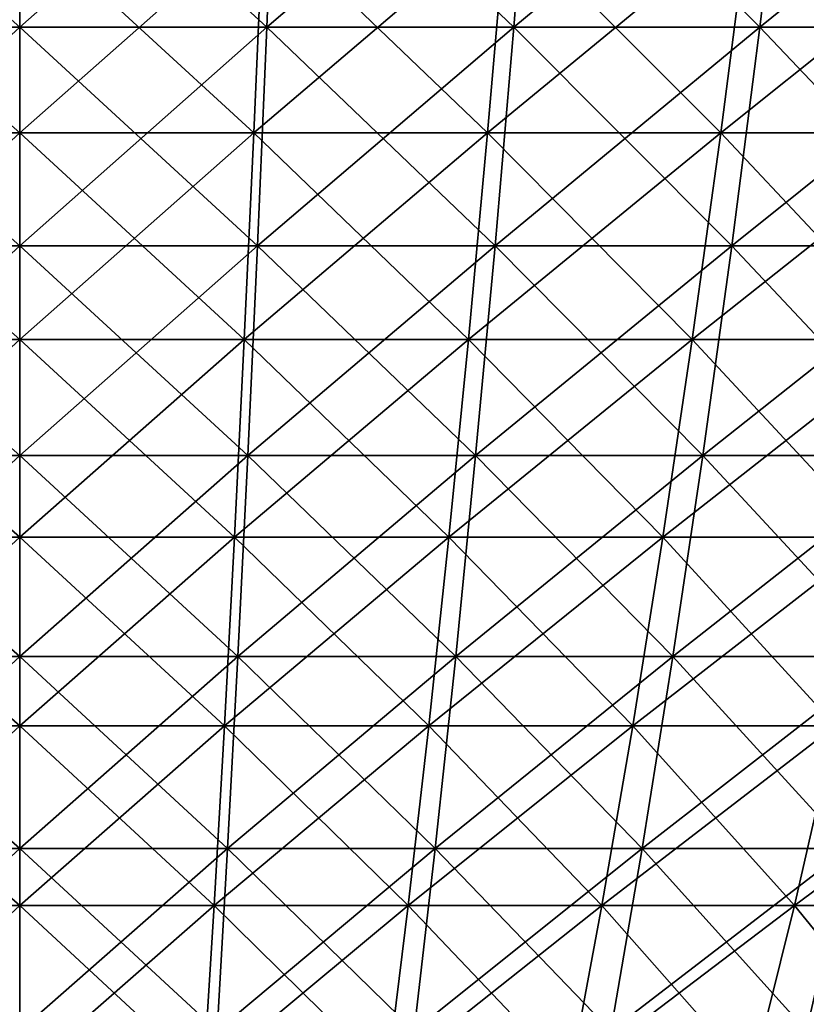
# Model space of a CAD drawing. Header units: millimetres. Extents: x -125 to 125, y 3898 to 4025.
# Tile 182 of 256: x 0 to 11, y 3921 to 3934. Entities that reach past the tile are written whole.
import ezdxf

# ---------------------------------------------------------------- set-up
doc = ezdxf.new("R2010")
doc.units = ezdxf.units.MM
doc.header["$LTSCALE"] = 2.2935
for name, color, linetype in [('2', 7, 'CONTINUOUS'), ('3', 7, 'CONTINUOUS'), ('4', 7, 'CONTINUOUS'), ('5', 7, 'CONTINUOUS')]:
    doc.layers.add(name, color=color, linetype=linetype)

msp = doc.modelspace()

# ---------------------------------------------------------------- linework, layer by layer
at = {"layer": '2', "color": 36, "linetype": 'Continuous', "true_color": 0x833d1e}
for points in [[(-3.373, 3934.194, 85.836), (0, 3934.194, 85.902), (-3.496, 3937.287, 88.99), (-3.373, 3934.194, 85.836)], [(-3.496, 3937.287, 88.99), (0, 3934.194, 85.902), (0, 3937.287, 89.058), (-3.496, 3937.287, 88.99)], [(0, 3934.194, 85.902), (3.373, 3934.194, 85.836), (0, 3937.287, 89.058), (0, 3934.194, 85.902)], [(0, 3937.287, 89.058), (3.373, 3934.194, 85.836), (3.496, 3937.287, 88.99), (0, 3937.287, 89.058)], [(3.373, 3934.194, 85.836), (6.74, 3934.194, 85.637), (3.496, 3937.287, 88.99), (3.373, 3934.194, 85.836)], [(3.496, 3937.287, 88.99), (6.74, 3934.194, 85.637), (6.987, 3937.287, 88.784), (3.496, 3937.287, 88.99)], [(6.74, 3934.194, 85.637), (10.097, 3934.194, 85.307), (6.987, 3937.287, 88.784), (6.74, 3934.194, 85.637)], [(6.987, 3937.287, 88.784), (10.097, 3934.194, 85.307), (10.468, 3937.287, 88.441), (6.987, 3937.287, 88.784)], [(10.097, 3934.194, 85.307), (13.438, 3934.194, 84.845), (10.468, 3937.287, 88.441), (10.097, 3934.194, 85.307)], [(10.468, 3937.287, 88.441), (13.438, 3934.194, 84.845), (13.932, 3937.287, 87.962), (10.468, 3937.287, 88.441)], [(-3.244, 3931.214, 82.575), (0, 3931.214, 82.639), (-3.373, 3934.194, 85.836), (-3.244, 3931.214, 82.575)], [(-3.373, 3934.194, 85.836), (0, 3931.214, 82.639), (0, 3934.194, 85.902), (-3.373, 3934.194, 85.836)], [(0, 3931.214, 82.639), (3.244, 3931.214, 82.575), (0, 3934.194, 85.902), (0, 3931.214, 82.639)], [(0, 3934.194, 85.902), (3.244, 3931.214, 82.575), (3.373, 3934.194, 85.836), (0, 3934.194, 85.902)], [(3.244, 3931.214, 82.575), (6.484, 3931.214, 82.384), (3.373, 3934.194, 85.836), (3.244, 3931.214, 82.575)], [(3.373, 3934.194, 85.836), (6.484, 3931.214, 82.384), (6.74, 3934.194, 85.637), (3.373, 3934.194, 85.836)], [(6.484, 3931.214, 82.384), (9.713, 3931.214, 82.066), (6.74, 3934.194, 85.637), (6.484, 3931.214, 82.384)], [(6.74, 3934.194, 85.637), (9.713, 3931.214, 82.066), (10.097, 3934.194, 85.307), (6.74, 3934.194, 85.637)], [(9.713, 3931.214, 82.066), (12.928, 3931.214, 81.621), (10.097, 3934.194, 85.307), (9.713, 3931.214, 82.066)], [(10.097, 3934.194, 85.307), (12.928, 3931.214, 81.621), (13.438, 3934.194, 84.845), (10.097, 3934.194, 85.307)], [(-3.112, 3928.351, 79.211), (0, 3928.351, 79.272), (-3.244, 3931.214, 82.575), (-3.112, 3928.351, 79.211)], [(-3.244, 3931.214, 82.575), (0, 3928.351, 79.272), (0, 3931.214, 82.639), (-3.244, 3931.214, 82.575)], [(0, 3928.351, 79.272), (3.112, 3928.351, 79.211), (0, 3931.214, 82.639), (0, 3928.351, 79.272)], [(0, 3931.214, 82.639), (3.112, 3928.351, 79.211), (3.244, 3931.214, 82.575), (0, 3931.214, 82.639)], [(3.112, 3928.351, 79.211), (6.22, 3928.351, 79.028), (3.244, 3931.214, 82.575), (3.112, 3928.351, 79.211)], [(3.244, 3931.214, 82.575), (6.22, 3928.351, 79.028), (6.484, 3931.214, 82.384), (3.244, 3931.214, 82.575)], [(6.22, 3928.351, 79.028), (9.317, 3928.351, 78.722), (6.484, 3931.214, 82.384), (6.22, 3928.351, 79.028)], [(6.484, 3931.214, 82.384), (9.317, 3928.351, 78.722), (9.713, 3931.214, 82.066), (6.484, 3931.214, 82.384)], [(9.317, 3928.351, 78.722), (12.401, 3928.351, 78.296), (9.713, 3931.214, 82.066), (9.317, 3928.351, 78.722)], [(9.713, 3931.214, 82.066), (12.401, 3928.351, 78.296), (12.928, 3931.214, 81.621), (9.713, 3931.214, 82.066)], [(-2.976, 3925.61, 75.748), (0, 3925.61, 75.806), (-3.112, 3928.351, 79.211), (-2.976, 3925.61, 75.748)], [(-3.112, 3928.351, 79.211), (0, 3925.61, 75.806), (0, 3928.351, 79.272), (-3.112, 3928.351, 79.211)], [(0, 3925.61, 75.806), (2.976, 3925.61, 75.748), (0, 3928.351, 79.272), (0, 3925.61, 75.806)], [(0, 3928.351, 79.272), (2.976, 3925.61, 75.748), (3.112, 3928.351, 79.211), (0, 3928.351, 79.272)], [(2.976, 3925.61, 75.748), (5.948, 3925.61, 75.572), (3.112, 3928.351, 79.211), (2.976, 3925.61, 75.748)], [(3.112, 3928.351, 79.211), (5.948, 3925.61, 75.572), (6.22, 3928.351, 79.028), (3.112, 3928.351, 79.211)], [(5.948, 3925.61, 75.572), (8.91, 3925.61, 75.281), (6.22, 3928.351, 79.028), (5.948, 3925.61, 75.572)], [(6.22, 3928.351, 79.028), (8.91, 3925.61, 75.281), (9.317, 3928.351, 78.722), (6.22, 3928.351, 79.028)], [(8.91, 3925.61, 75.281), (11.859, 3925.61, 74.873), (9.317, 3928.351, 78.722), (8.91, 3925.61, 75.281)], [(9.317, 3928.351, 78.722), (11.859, 3925.61, 74.873), (12.401, 3928.351, 78.296), (9.317, 3928.351, 78.722)], [(-2.836, 3922.992, 72.19), (0, 3922.992, 72.245), (-2.976, 3925.61, 75.748), (-2.836, 3922.992, 72.19)], [(-2.976, 3925.61, 75.748), (0, 3922.992, 72.245), (0, 3925.61, 75.806), (-2.976, 3925.61, 75.748)], [(0, 3922.992, 72.245), (2.836, 3922.992, 72.19), (0, 3925.61, 75.806), (0, 3922.992, 72.245)], [(0, 3925.61, 75.806), (2.836, 3922.992, 72.19), (2.976, 3925.61, 75.748), (0, 3925.61, 75.806)], [(2.836, 3922.992, 72.19), (5.668, 3922.992, 72.023), (2.976, 3925.61, 75.748), (2.836, 3922.992, 72.19)], [(2.976, 3925.61, 75.748), (5.668, 3922.992, 72.023), (5.948, 3925.61, 75.572), (2.976, 3925.61, 75.748)], [(5.668, 3922.992, 72.023), (8.492, 3922.992, 71.745), (5.948, 3925.61, 75.572), (5.668, 3922.992, 72.023)], [(5.948, 3925.61, 75.572), (8.492, 3922.992, 71.745), (8.91, 3925.61, 75.281), (5.948, 3925.61, 75.572)], [(8.492, 3922.992, 71.745), (11.302, 3922.992, 71.356), (8.91, 3925.61, 75.281), (8.492, 3922.992, 71.745)], [(8.91, 3925.61, 75.281), (11.302, 3922.992, 71.356), (11.859, 3925.61, 74.873), (8.91, 3925.61, 75.281)], [(-2.693, 3920.502, 68.541), (0, 3920.502, 68.594), (-2.836, 3922.992, 72.19), (-2.693, 3920.502, 68.541)], [(-2.836, 3922.992, 72.19), (0, 3920.502, 68.594), (0, 3922.992, 72.245), (-2.836, 3922.992, 72.19)], [(0, 3920.502, 68.594), (2.693, 3920.502, 68.541), (0, 3922.992, 72.245), (0, 3920.502, 68.594)], [(0, 3922.992, 72.245), (2.693, 3920.502, 68.541), (2.836, 3922.992, 72.19), (0, 3922.992, 72.245)], [(2.693, 3920.502, 68.541), (5.382, 3920.502, 68.383), (2.836, 3922.992, 72.19), (2.693, 3920.502, 68.541)], [(2.836, 3922.992, 72.19), (5.382, 3920.502, 68.383), (5.668, 3922.992, 72.023), (2.836, 3922.992, 72.19)], [(5.382, 3920.502, 68.383), (8.062, 3920.502, 68.119), (5.668, 3922.992, 72.023), (5.382, 3920.502, 68.383)], [(5.668, 3922.992, 72.023), (8.062, 3920.502, 68.119), (8.492, 3922.992, 71.745), (5.668, 3922.992, 72.023)], [(8.062, 3920.502, 68.119), (10.731, 3920.502, 67.75), (8.492, 3922.992, 71.745), (8.062, 3920.502, 68.119)], [(8.492, 3922.992, 71.745), (10.731, 3920.502, 67.75), (11.302, 3922.992, 71.356), (8.492, 3922.992, 71.745)], [(10.731, 3920.502, 67.75), (13.382, 3920.502, 67.276), (11.302, 3922.992, 71.356), (10.731, 3920.502, 67.75)]]:
    msp.add_3dface(points, dxfattribs=at)
at = {"layer": '3', "color": 36, "linetype": 'Continuous', "true_color": 0x833d1e}
for points in [[(0, 3937.287, -89.058), (-3.373, 3934.194, -85.836), (-3.496, 3937.287, -88.99), (0, 3937.287, -89.058)], [(0, 3934.194, -85.902), (-3.373, 3934.194, -85.836), (0, 3937.287, -89.058), (0, 3934.194, -85.902)], [(3.373, 3934.194, -85.836), (0, 3934.194, -85.902), (3.496, 3937.287, -88.99), (3.373, 3934.194, -85.836)], [(3.496, 3937.287, -88.99), (0, 3934.194, -85.902), (0, 3937.287, -89.058), (3.496, 3937.287, -88.99)], [(6.74, 3934.194, -85.637), (3.373, 3934.194, -85.836), (6.987, 3937.287, -88.784), (6.74, 3934.194, -85.637)], [(6.987, 3937.287, -88.784), (3.373, 3934.194, -85.836), (3.496, 3937.287, -88.99), (6.987, 3937.287, -88.784)], [(10.097, 3934.194, -85.307), (6.74, 3934.194, -85.637), (10.468, 3937.287, -88.441), (10.097, 3934.194, -85.307)], [(10.468, 3937.287, -88.441), (6.74, 3934.194, -85.637), (6.987, 3937.287, -88.784), (10.468, 3937.287, -88.441)], [(13.438, 3934.194, -84.845), (10.097, 3934.194, -85.307), (13.932, 3937.287, -87.962), (13.438, 3934.194, -84.845)], [(13.932, 3937.287, -87.962), (10.097, 3934.194, -85.307), (10.468, 3937.287, -88.441), (13.932, 3937.287, -87.962)], [(0, 3934.194, -85.902), (-3.244, 3931.214, -82.575), (-3.373, 3934.194, -85.836), (0, 3934.194, -85.902)], [(0, 3931.214, -82.639), (-3.244, 3931.214, -82.575), (0, 3934.194, -85.902), (0, 3931.214, -82.639)], [(3.244, 3931.214, -82.575), (0, 3931.214, -82.639), (3.373, 3934.194, -85.836), (3.244, 3931.214, -82.575)], [(3.373, 3934.194, -85.836), (0, 3931.214, -82.639), (0, 3934.194, -85.902), (3.373, 3934.194, -85.836)], [(6.484, 3931.214, -82.384), (3.244, 3931.214, -82.575), (6.74, 3934.194, -85.637), (6.484, 3931.214, -82.384)], [(6.74, 3934.194, -85.637), (3.244, 3931.214, -82.575), (3.373, 3934.194, -85.836), (6.74, 3934.194, -85.637)], [(9.713, 3931.214, -82.066), (6.484, 3931.214, -82.384), (10.097, 3934.194, -85.307), (9.713, 3931.214, -82.066)], [(10.097, 3934.194, -85.307), (6.484, 3931.214, -82.384), (6.74, 3934.194, -85.637), (10.097, 3934.194, -85.307)], [(12.928, 3931.214, -81.621), (9.713, 3931.214, -82.066), (13.438, 3934.194, -84.845), (12.928, 3931.214, -81.621)], [(13.438, 3934.194, -84.845), (9.713, 3931.214, -82.066), (10.097, 3934.194, -85.307), (13.438, 3934.194, -84.845)], [(0, 3931.214, -82.639), (-3.112, 3928.351, -79.211), (-3.244, 3931.214, -82.575), (0, 3931.214, -82.639)], [(0, 3928.351, -79.272), (-3.112, 3928.351, -79.211), (0, 3931.214, -82.639), (0, 3928.351, -79.272)], [(3.112, 3928.351, -79.211), (0, 3928.351, -79.272), (3.244, 3931.214, -82.575), (3.112, 3928.351, -79.211)], [(3.244, 3931.214, -82.575), (0, 3928.351, -79.272), (0, 3931.214, -82.639), (3.244, 3931.214, -82.575)], [(6.22, 3928.351, -79.028), (3.112, 3928.351, -79.211), (6.484, 3931.214, -82.384), (6.22, 3928.351, -79.028)], [(6.484, 3931.214, -82.384), (3.112, 3928.351, -79.211), (3.244, 3931.214, -82.575), (6.484, 3931.214, -82.384)], [(9.317, 3928.351, -78.722), (6.22, 3928.351, -79.028), (9.713, 3931.214, -82.066), (9.317, 3928.351, -78.722)], [(9.713, 3931.214, -82.066), (6.22, 3928.351, -79.028), (6.484, 3931.214, -82.384), (9.713, 3931.214, -82.066)], [(12.401, 3928.351, -78.296), (9.317, 3928.351, -78.722), (12.928, 3931.214, -81.621), (12.401, 3928.351, -78.296)], [(12.928, 3931.214, -81.621), (9.317, 3928.351, -78.722), (9.713, 3931.214, -82.066), (12.928, 3931.214, -81.621)], [(0, 3928.351, -79.272), (-2.976, 3925.61, -75.748), (-3.112, 3928.351, -79.211), (0, 3928.351, -79.272)], [(0, 3925.61, -75.806), (-2.976, 3925.61, -75.748), (0, 3928.351, -79.272), (0, 3925.61, -75.806)], [(2.976, 3925.61, -75.748), (0, 3925.61, -75.806), (3.112, 3928.351, -79.211), (2.976, 3925.61, -75.748)], [(3.112, 3928.351, -79.211), (0, 3925.61, -75.806), (0, 3928.351, -79.272), (3.112, 3928.351, -79.211)], [(5.948, 3925.61, -75.572), (2.976, 3925.61, -75.748), (6.22, 3928.351, -79.028), (5.948, 3925.61, -75.572)], [(6.22, 3928.351, -79.028), (2.976, 3925.61, -75.748), (3.112, 3928.351, -79.211), (6.22, 3928.351, -79.028)], [(8.91, 3925.61, -75.281), (5.948, 3925.61, -75.572), (9.317, 3928.351, -78.722), (8.91, 3925.61, -75.281)], [(9.317, 3928.351, -78.722), (5.948, 3925.61, -75.572), (6.22, 3928.351, -79.028), (9.317, 3928.351, -78.722)], [(11.859, 3925.61, -74.873), (8.91, 3925.61, -75.281), (12.401, 3928.351, -78.296), (11.859, 3925.61, -74.873)], [(12.401, 3928.351, -78.296), (8.91, 3925.61, -75.281), (9.317, 3928.351, -78.722), (12.401, 3928.351, -78.296)], [(0, 3925.61, -75.806), (-2.836, 3922.992, -72.19), (-2.976, 3925.61, -75.748), (0, 3925.61, -75.806)], [(0, 3922.992, -72.245), (-2.836, 3922.992, -72.19), (0, 3925.61, -75.806), (0, 3922.992, -72.245)], [(2.836, 3922.992, -72.19), (0, 3922.992, -72.245), (2.976, 3925.61, -75.748), (2.836, 3922.992, -72.19)], [(2.976, 3925.61, -75.748), (0, 3922.992, -72.245), (0, 3925.61, -75.806), (2.976, 3925.61, -75.748)], [(5.668, 3922.992, -72.023), (2.836, 3922.992, -72.19), (5.948, 3925.61, -75.572), (5.668, 3922.992, -72.023)], [(5.948, 3925.61, -75.572), (2.836, 3922.992, -72.19), (2.976, 3925.61, -75.748), (5.948, 3925.61, -75.572)], [(8.492, 3922.992, -71.745), (5.668, 3922.992, -72.023), (8.91, 3925.61, -75.281), (8.492, 3922.992, -71.745)], [(8.91, 3925.61, -75.281), (5.668, 3922.992, -72.023), (5.948, 3925.61, -75.572), (8.91, 3925.61, -75.281)], [(11.302, 3922.992, -71.356), (8.492, 3922.992, -71.745), (11.859, 3925.61, -74.873), (11.302, 3922.992, -71.356)], [(11.859, 3925.61, -74.873), (8.492, 3922.992, -71.745), (8.91, 3925.61, -75.281), (11.859, 3925.61, -74.873)], [(0, 3922.992, -72.245), (-2.693, 3920.502, -68.541), (-2.836, 3922.992, -72.19), (0, 3922.992, -72.245)], [(0, 3920.502, -68.594), (-2.693, 3920.502, -68.541), (0, 3922.992, -72.245), (0, 3920.502, -68.594)], [(2.693, 3920.502, -68.541), (0, 3920.502, -68.594), (2.836, 3922.992, -72.19), (2.693, 3920.502, -68.541)], [(2.836, 3922.992, -72.19), (0, 3920.502, -68.594), (0, 3922.992, -72.245), (2.836, 3922.992, -72.19)], [(5.382, 3920.502, -68.383), (2.693, 3920.502, -68.541), (5.668, 3922.992, -72.023), (5.382, 3920.502, -68.383)], [(5.668, 3922.992, -72.023), (2.693, 3920.502, -68.541), (2.836, 3922.992, -72.19), (5.668, 3922.992, -72.023)], [(8.062, 3920.502, -68.119), (5.382, 3920.502, -68.383), (8.492, 3922.992, -71.745), (8.062, 3920.502, -68.119)], [(8.492, 3922.992, -71.745), (5.382, 3920.502, -68.383), (5.668, 3922.992, -72.023), (8.492, 3922.992, -71.745)], [(10.731, 3920.502, -67.75), (8.062, 3920.502, -68.119), (11.302, 3922.992, -71.356), (10.731, 3920.502, -67.75)], [(11.302, 3922.992, -71.356), (8.062, 3920.502, -68.119), (8.492, 3922.992, -71.745), (11.302, 3922.992, -71.356)]]:
    msp.add_3dface(points, dxfattribs=at)
at = {"layer": '4', "color": 36, "linetype": 'Continuous', "true_color": 0x833d1e}
for points in [[(-3.194, 3932.753, -81.297), (0, 3932.753, -81.36), (-3.32, 3935.685, -84.503), (-3.194, 3932.753, -81.297)], [(-3.32, 3935.685, -84.503), (0, 3932.753, -81.36), (0, 3935.685, -84.568), (-3.32, 3935.685, -84.503)], [(0, 3932.753, -81.36), (3.194, 3932.753, -81.297), (0, 3935.685, -84.568), (0, 3932.753, -81.36)], [(0, 3935.685, -84.568), (3.194, 3932.753, -81.297), (3.32, 3935.685, -84.503), (0, 3935.685, -84.568)], [(3.194, 3932.753, -81.297), (6.383, 3932.753, -81.109), (3.32, 3935.685, -84.503), (3.194, 3932.753, -81.297)], [(3.32, 3935.685, -84.503), (6.383, 3932.753, -81.109), (6.635, 3935.685, -84.308), (3.32, 3935.685, -84.503)], [(6.383, 3932.753, -81.109), (9.563, 3932.753, -80.796), (6.635, 3935.685, -84.308), (6.383, 3932.753, -81.109)], [(6.635, 3935.685, -84.308), (9.563, 3932.753, -80.796), (9.94, 3935.685, -83.982), (6.635, 3935.685, -84.308)], [(9.563, 3932.753, -80.796), (12.728, 3932.753, -80.358), (9.94, 3935.685, -83.982), (9.563, 3932.753, -80.796)], [(9.94, 3935.685, -83.982), (12.728, 3932.753, -80.358), (13.229, 3935.685, -83.527), (9.94, 3935.685, -83.982)], [(-3.064, 3929.936, -77.99), (0, 3929.936, -78.05), (-3.194, 3932.753, -81.297), (-3.064, 3929.936, -77.99)], [(-3.194, 3932.753, -81.297), (0, 3929.936, -78.05), (0, 3932.753, -81.36), (-3.194, 3932.753, -81.297)], [(0, 3929.936, -78.05), (3.064, 3929.936, -77.99), (0, 3932.753, -81.36), (0, 3929.936, -78.05)], [(0, 3932.753, -81.36), (3.064, 3929.936, -77.99), (3.194, 3932.753, -81.297), (0, 3932.753, -81.36)], [(3.064, 3929.936, -77.99), (6.124, 3929.936, -77.81), (3.194, 3932.753, -81.297), (3.064, 3929.936, -77.99)], [(3.194, 3932.753, -81.297), (6.124, 3929.936, -77.81), (6.383, 3932.753, -81.109), (3.194, 3932.753, -81.297)], [(6.124, 3929.936, -77.81), (9.174, 3929.936, -77.509), (6.383, 3932.753, -81.109), (6.124, 3929.936, -77.81)], [(6.383, 3932.753, -81.109), (9.174, 3929.936, -77.509), (9.563, 3932.753, -80.796), (6.383, 3932.753, -81.109)], [(9.174, 3929.936, -77.509), (12.21, 3929.936, -77.089), (9.563, 3932.753, -80.796), (9.174, 3929.936, -77.509)], [(9.563, 3932.753, -80.796), (12.21, 3929.936, -77.089), (12.728, 3932.753, -80.358), (9.563, 3932.753, -80.796)], [(-2.93, 3927.238, -74.586), (0, 3927.238, -74.643), (-3.064, 3929.936, -77.99), (-2.93, 3927.238, -74.586)], [(-3.064, 3929.936, -77.99), (0, 3927.238, -74.643), (0, 3929.936, -78.05), (-3.064, 3929.936, -77.99)], [(0, 3927.238, -74.643), (2.93, 3927.238, -74.586), (0, 3929.936, -78.05), (0, 3927.238, -74.643)], [(0, 3929.936, -78.05), (2.93, 3927.238, -74.586), (3.064, 3929.936, -77.99), (0, 3929.936, -78.05)], [(2.93, 3927.238, -74.586), (5.856, 3927.238, -74.413), (3.064, 3929.936, -77.99), (2.93, 3927.238, -74.586)], [(3.064, 3929.936, -77.99), (5.856, 3927.238, -74.413), (6.124, 3929.936, -77.81), (3.064, 3929.936, -77.99)], [(5.856, 3927.238, -74.413), (8.773, 3927.238, -74.126), (6.124, 3929.936, -77.81), (5.856, 3927.238, -74.413)], [(6.124, 3929.936, -77.81), (8.773, 3927.238, -74.126), (9.174, 3929.936, -77.509), (6.124, 3929.936, -77.81)], [(8.773, 3927.238, -74.126), (11.677, 3927.238, -73.724), (9.174, 3929.936, -77.509), (8.773, 3927.238, -74.126)], [(9.174, 3929.936, -77.509), (11.677, 3927.238, -73.724), (12.21, 3929.936, -77.089), (9.174, 3929.936, -77.509)], [(-2.793, 3924.662, -71.088), (0, 3924.662, -71.143), (-2.93, 3927.238, -74.586), (-2.793, 3924.662, -71.088)], [(-2.93, 3927.238, -74.586), (0, 3924.662, -71.143), (0, 3927.238, -74.643), (-2.93, 3927.238, -74.586)], [(0, 3924.662, -71.143), (2.793, 3924.662, -71.088), (0, 3927.238, -74.643), (0, 3924.662, -71.143)], [(0, 3927.238, -74.643), (2.793, 3924.662, -71.088), (2.93, 3927.238, -74.586), (0, 3927.238, -74.643)], [(2.793, 3924.662, -71.088), (5.582, 3924.662, -70.924), (2.93, 3927.238, -74.586), (2.793, 3924.662, -71.088)], [(2.93, 3927.238, -74.586), (5.582, 3924.662, -70.924), (5.856, 3927.238, -74.413), (2.93, 3927.238, -74.586)], [(5.582, 3924.662, -70.924), (8.362, 3924.662, -70.65), (5.856, 3927.238, -74.413), (5.582, 3924.662, -70.924)], [(5.856, 3927.238, -74.413), (8.362, 3924.662, -70.65), (8.773, 3927.238, -74.126), (5.856, 3927.238, -74.413)], [(8.362, 3924.662, -70.65), (11.129, 3924.662, -70.267), (8.773, 3927.238, -74.126), (8.362, 3924.662, -70.65)], [(8.773, 3927.238, -74.126), (11.129, 3924.662, -70.267), (11.677, 3927.238, -73.724), (8.773, 3927.238, -74.126)], [(-2.652, 3922.211, -67.502), (0, 3922.211, -67.554), (-2.793, 3924.662, -71.088), (-2.652, 3922.211, -67.502)], [(-2.793, 3924.662, -71.088), (0, 3922.211, -67.554), (0, 3924.662, -71.143), (-2.793, 3924.662, -71.088)], [(0, 3922.211, -67.554), (2.652, 3922.211, -67.502), (0, 3924.662, -71.143), (0, 3922.211, -67.554)], [(0, 3924.662, -71.143), (2.652, 3922.211, -67.502), (2.793, 3924.662, -71.088), (0, 3924.662, -71.143)], [(2.652, 3922.211, -67.502), (5.3, 3922.211, -67.345), (2.793, 3924.662, -71.088), (2.652, 3922.211, -67.502)], [(2.793, 3924.662, -71.088), (5.3, 3922.211, -67.345), (5.582, 3924.662, -70.924), (2.793, 3924.662, -71.088)], [(5.3, 3922.211, -67.345), (7.94, 3922.211, -67.085), (5.582, 3924.662, -70.924), (5.3, 3922.211, -67.345)], [(5.582, 3924.662, -70.924), (7.94, 3922.211, -67.085), (8.362, 3924.662, -70.65), (5.582, 3924.662, -70.924)], [(7.94, 3922.211, -67.085), (10.568, 3922.211, -66.722), (8.362, 3924.662, -70.65), (7.94, 3922.211, -67.085)], [(8.362, 3924.662, -70.65), (10.568, 3922.211, -66.722), (11.129, 3924.662, -70.267), (8.362, 3924.662, -70.65)], [(10.568, 3922.211, -66.722), (13.179, 3922.211, -66.256), (11.129, 3924.662, -70.267), (10.568, 3922.211, -66.722)], [(-2.508, 3919.889, -63.831), (0, 3919.889, -63.88), (-2.652, 3922.211, -67.502), (-2.508, 3919.889, -63.831)], [(-2.652, 3922.211, -67.502), (0, 3919.889, -63.88), (0, 3922.211, -67.554), (-2.652, 3922.211, -67.502)], [(0, 3919.889, -63.88), (2.508, 3919.889, -63.831), (0, 3922.211, -67.554), (0, 3919.889, -63.88)], [(0, 3922.211, -67.554), (2.508, 3919.889, -63.831), (2.652, 3922.211, -67.502), (0, 3922.211, -67.554)], [(2.508, 3919.889, -63.831), (5.012, 3919.889, -63.683), (2.652, 3922.211, -67.502), (2.508, 3919.889, -63.831)], [(2.652, 3922.211, -67.502), (5.012, 3919.889, -63.683), (5.3, 3922.211, -67.345), (2.652, 3922.211, -67.502)], [(5.012, 3919.889, -63.683), (7.508, 3919.889, -63.437), (5.3, 3922.211, -67.345), (5.012, 3919.889, -63.683)], [(5.3, 3922.211, -67.345), (7.508, 3919.889, -63.437), (7.94, 3922.211, -67.085), (5.3, 3922.211, -67.345)], [(7.508, 3919.889, -63.437), (9.993, 3919.889, -63.094), (7.94, 3922.211, -67.085), (7.508, 3919.889, -63.437)], [(7.94, 3922.211, -67.085), (9.993, 3919.889, -63.094), (10.568, 3922.211, -66.722), (7.94, 3922.211, -67.085)], [(9.993, 3919.889, -63.094), (12.462, 3919.889, -62.653), (10.568, 3922.211, -66.722), (9.993, 3919.889, -63.094)], [(10.568, 3922.211, -66.722), (12.462, 3919.889, -62.653), (13.179, 3922.211, -66.256), (10.568, 3922.211, -66.722)]]:
    msp.add_3dface(points, dxfattribs=at)
at = {"layer": '5', "color": 36, "linetype": 'Continuous', "true_color": 0x833d1e}
for points in [[(0, 3935.685, 84.568), (-3.194, 3932.753, 81.297), (-3.32, 3935.685, 84.503), (0, 3935.685, 84.568)], [(0, 3932.753, 81.36), (-3.194, 3932.753, 81.297), (0, 3935.685, 84.568), (0, 3932.753, 81.36)], [(3.194, 3932.753, 81.297), (0, 3932.753, 81.36), (3.32, 3935.685, 84.503), (3.194, 3932.753, 81.297)], [(3.32, 3935.685, 84.503), (0, 3932.753, 81.36), (0, 3935.685, 84.568), (3.32, 3935.685, 84.503)], [(6.383, 3932.753, 81.109), (3.194, 3932.753, 81.297), (6.635, 3935.685, 84.308), (6.383, 3932.753, 81.109)], [(6.635, 3935.685, 84.308), (3.194, 3932.753, 81.297), (3.32, 3935.685, 84.503), (6.635, 3935.685, 84.308)], [(9.563, 3932.753, 80.796), (6.383, 3932.753, 81.109), (9.94, 3935.685, 83.982), (9.563, 3932.753, 80.796)], [(9.94, 3935.685, 83.982), (6.383, 3932.753, 81.109), (6.635, 3935.685, 84.308), (9.94, 3935.685, 83.982)], [(12.728, 3932.753, 80.358), (9.563, 3932.753, 80.796), (13.229, 3935.685, 83.527), (12.728, 3932.753, 80.358)], [(13.229, 3935.685, 83.527), (9.563, 3932.753, 80.796), (9.94, 3935.685, 83.982), (13.229, 3935.685, 83.527)], [(0, 3932.753, 81.36), (-3.064, 3929.936, 77.99), (-3.194, 3932.753, 81.297), (0, 3932.753, 81.36)], [(0, 3929.936, 78.05), (-3.064, 3929.936, 77.99), (0, 3932.753, 81.36), (0, 3929.936, 78.05)], [(3.064, 3929.936, 77.99), (0, 3929.936, 78.05), (3.194, 3932.753, 81.297), (3.064, 3929.936, 77.99)], [(3.194, 3932.753, 81.297), (0, 3929.936, 78.05), (0, 3932.753, 81.36), (3.194, 3932.753, 81.297)], [(6.124, 3929.936, 77.81), (3.064, 3929.936, 77.99), (6.383, 3932.753, 81.109), (6.124, 3929.936, 77.81)], [(6.383, 3932.753, 81.109), (3.064, 3929.936, 77.99), (3.194, 3932.753, 81.297), (6.383, 3932.753, 81.109)], [(9.174, 3929.936, 77.509), (6.124, 3929.936, 77.81), (9.563, 3932.753, 80.796), (9.174, 3929.936, 77.509)], [(9.563, 3932.753, 80.796), (6.124, 3929.936, 77.81), (6.383, 3932.753, 81.109), (9.563, 3932.753, 80.796)], [(12.21, 3929.936, 77.089), (9.174, 3929.936, 77.509), (12.728, 3932.753, 80.358), (12.21, 3929.936, 77.089)], [(12.728, 3932.753, 80.358), (9.174, 3929.936, 77.509), (9.563, 3932.753, 80.796), (12.728, 3932.753, 80.358)], [(0, 3929.936, 78.05), (-2.93, 3927.238, 74.586), (-3.064, 3929.936, 77.99), (0, 3929.936, 78.05)], [(0, 3927.238, 74.643), (-2.93, 3927.238, 74.586), (0, 3929.936, 78.05), (0, 3927.238, 74.643)], [(2.93, 3927.238, 74.586), (0, 3927.238, 74.643), (3.064, 3929.936, 77.99), (2.93, 3927.238, 74.586)], [(3.064, 3929.936, 77.99), (0, 3927.238, 74.643), (0, 3929.936, 78.05), (3.064, 3929.936, 77.99)], [(5.856, 3927.238, 74.413), (2.93, 3927.238, 74.586), (6.124, 3929.936, 77.81), (5.856, 3927.238, 74.413)], [(6.124, 3929.936, 77.81), (2.93, 3927.238, 74.586), (3.064, 3929.936, 77.99), (6.124, 3929.936, 77.81)], [(8.773, 3927.238, 74.126), (5.856, 3927.238, 74.413), (9.174, 3929.936, 77.509), (8.773, 3927.238, 74.126)], [(9.174, 3929.936, 77.509), (5.856, 3927.238, 74.413), (6.124, 3929.936, 77.81), (9.174, 3929.936, 77.509)], [(11.677, 3927.238, 73.724), (8.773, 3927.238, 74.126), (12.21, 3929.936, 77.089), (11.677, 3927.238, 73.724)], [(12.21, 3929.936, 77.089), (8.773, 3927.238, 74.126), (9.174, 3929.936, 77.509), (12.21, 3929.936, 77.089)], [(0, 3927.238, 74.643), (-2.793, 3924.662, 71.088), (-2.93, 3927.238, 74.586), (0, 3927.238, 74.643)], [(0, 3924.662, 71.143), (-2.793, 3924.662, 71.088), (0, 3927.238, 74.643), (0, 3924.662, 71.143)], [(2.793, 3924.662, 71.088), (0, 3924.662, 71.143), (2.93, 3927.238, 74.586), (2.793, 3924.662, 71.088)], [(2.93, 3927.238, 74.586), (0, 3924.662, 71.143), (0, 3927.238, 74.643), (2.93, 3927.238, 74.586)], [(5.582, 3924.662, 70.924), (2.793, 3924.662, 71.088), (5.856, 3927.238, 74.413), (5.582, 3924.662, 70.924)], [(5.856, 3927.238, 74.413), (2.793, 3924.662, 71.088), (2.93, 3927.238, 74.586), (5.856, 3927.238, 74.413)], [(8.362, 3924.662, 70.65), (5.582, 3924.662, 70.924), (8.773, 3927.238, 74.126), (8.362, 3924.662, 70.65)], [(8.773, 3927.238, 74.126), (5.582, 3924.662, 70.924), (5.856, 3927.238, 74.413), (8.773, 3927.238, 74.126)], [(11.129, 3924.662, 70.267), (8.362, 3924.662, 70.65), (11.677, 3927.238, 73.724), (11.129, 3924.662, 70.267)], [(11.677, 3927.238, 73.724), (8.362, 3924.662, 70.65), (8.773, 3927.238, 74.126), (11.677, 3927.238, 73.724)], [(0, 3924.662, 71.143), (-2.652, 3922.211, 67.502), (-2.793, 3924.662, 71.088), (0, 3924.662, 71.143)], [(0, 3922.211, 67.554), (-2.652, 3922.211, 67.502), (0, 3924.662, 71.143), (0, 3922.211, 67.554)], [(2.652, 3922.211, 67.502), (0, 3922.211, 67.554), (2.793, 3924.662, 71.088), (2.652, 3922.211, 67.502)], [(2.793, 3924.662, 71.088), (0, 3922.211, 67.554), (0, 3924.662, 71.143), (2.793, 3924.662, 71.088)], [(5.3, 3922.211, 67.345), (2.652, 3922.211, 67.502), (5.582, 3924.662, 70.924), (5.3, 3922.211, 67.345)], [(5.582, 3924.662, 70.924), (2.652, 3922.211, 67.502), (2.793, 3924.662, 71.088), (5.582, 3924.662, 70.924)], [(7.94, 3922.211, 67.085), (5.3, 3922.211, 67.345), (8.362, 3924.662, 70.65), (7.94, 3922.211, 67.085)], [(8.362, 3924.662, 70.65), (5.3, 3922.211, 67.345), (5.582, 3924.662, 70.924), (8.362, 3924.662, 70.65)], [(10.568, 3922.211, 66.722), (7.94, 3922.211, 67.085), (11.129, 3924.662, 70.267), (10.568, 3922.211, 66.722)], [(11.129, 3924.662, 70.267), (7.94, 3922.211, 67.085), (8.362, 3924.662, 70.65), (11.129, 3924.662, 70.267)], [(13.179, 3922.211, 66.256), (10.568, 3922.211, 66.722), (13.879, 3924.662, 69.776), (13.179, 3922.211, 66.256)], [(13.879, 3924.662, 69.776), (10.568, 3922.211, 66.722), (11.129, 3924.662, 70.267), (13.879, 3924.662, 69.776)], [(0, 3922.211, 67.554), (-2.508, 3919.889, 63.831), (-2.652, 3922.211, 67.502), (0, 3922.211, 67.554)], [(0, 3919.889, 63.88), (-2.508, 3919.889, 63.831), (0, 3922.211, 67.554), (0, 3919.889, 63.88)], [(2.508, 3919.889, 63.831), (0, 3919.889, 63.88), (2.652, 3922.211, 67.502), (2.508, 3919.889, 63.831)], [(2.652, 3922.211, 67.502), (0, 3919.889, 63.88), (0, 3922.211, 67.554), (2.652, 3922.211, 67.502)], [(5.012, 3919.889, 63.683), (2.508, 3919.889, 63.831), (5.3, 3922.211, 67.345), (5.012, 3919.889, 63.683)], [(5.3, 3922.211, 67.345), (2.508, 3919.889, 63.831), (2.652, 3922.211, 67.502), (5.3, 3922.211, 67.345)], [(7.508, 3919.889, 63.437), (5.012, 3919.889, 63.683), (7.94, 3922.211, 67.085), (7.508, 3919.889, 63.437)], [(7.94, 3922.211, 67.085), (5.012, 3919.889, 63.683), (5.3, 3922.211, 67.345), (7.94, 3922.211, 67.085)], [(9.993, 3919.889, 63.094), (7.508, 3919.889, 63.437), (10.568, 3922.211, 66.722), (9.993, 3919.889, 63.094)], [(10.568, 3922.211, 66.722), (7.508, 3919.889, 63.437), (7.94, 3922.211, 67.085), (10.568, 3922.211, 66.722)], [(12.462, 3919.889, 62.653), (9.993, 3919.889, 63.094), (13.179, 3922.211, 66.256), (12.462, 3919.889, 62.653)], [(13.179, 3922.211, 66.256), (9.993, 3919.889, 63.094), (10.568, 3922.211, 66.722), (13.179, 3922.211, 66.256)]]:
    msp.add_3dface(points, dxfattribs=at)

doc.saveas('drawing.dxf')
